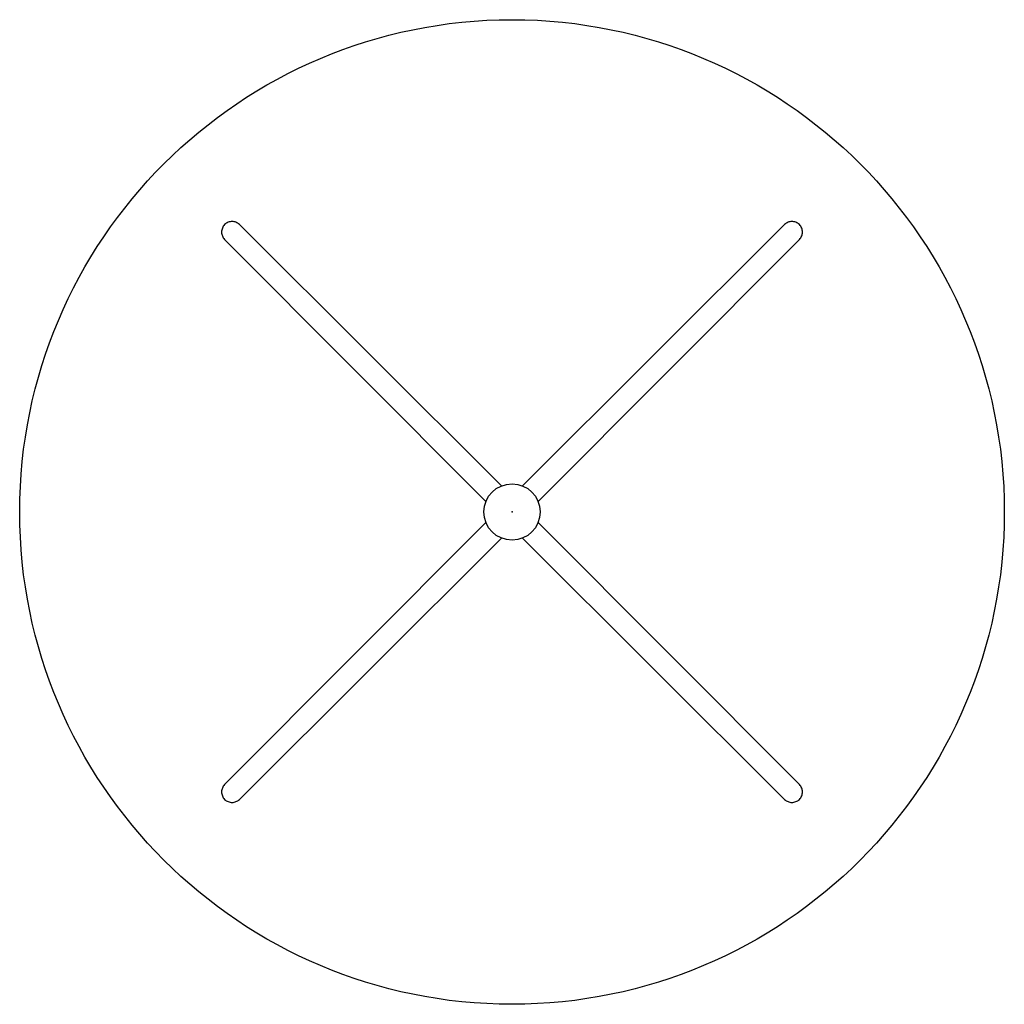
# Model space of a CAD drawing. Header units: inches. Extents: x -213 to 429, y -72 to 85.
# Tile 22 of 256: x -85 to -43, y -20 to 22. Entities that reach past the tile are written whole.
import ezdxf
from ezdxf.enums import TextEntityAlignment as Align

# ---------------------------------------------------------------- set-up
doc = ezdxf.new("R2010")
doc.units = ezdxf.units.IN
doc.header["$LTSCALE"] = 96
doc.header["$MEASUREMENT"] = 0
doc.header["$PDSIZE"] = -1
doc.linetypes.add('DASHEDX2', pattern=[1.5, 1, -0.5])
for name, color, linetype in [('A-FURN-P-TABLE', 3, 'Continuous'), ('A-FURN-P-TABLE-SUPPORT', 202, 'Continuous'), ('PSATTR', 7, 'Continuous')]:
    doc.layers.add(name, color=color, linetype=linetype)
doc.styles.get("Standard").update_dxf_attribs({"font": 'trebuc.ttf'})

# ---------------------------------------------------------------- blocks, each defined once
blk = doc.blocks.new('TARN-4242-LTSXNX-2D')
at = {"layer": 'A-FURN-P-TABLE'}
blk.add_circle((0, 0), 21, dxfattribs=at)
blk.add_point((0, 0), dxfattribs=at)
at = {"layer": 'A-FURN-P-TABLE-SUPPORT', "linetype": 'DASHEDX2'}
for p, q in [((-11.626, 12.258), (-0.453, 1.112)), ((0.453, 1.112), (11.626, 12.258)), ((-1.112, 0.453), (-12.258, 11.626)), ((12.258, 11.626), (1.112, 0.453)), ((-12.258, -11.626), (-1.112, -0.453)), ((1.112, -0.453), (12.258, -11.626)), ((-0.453, -1.112), (-11.626, -12.258)), ((11.626, -12.258), (0.453, -1.112))]:
    blk.add_line(p, q, dxfattribs=at)
at = {"layer": 'A-FURN-P-TABLE-SUPPORT'}
blk.add_circle((0, 0), 1.201, dxfattribs=at)
at = {"layer": 'A-FURN-P-TABLE-SUPPORT', "linetype": 'DASHEDX2'}
for centre, start, end in [((-11.942, 11.942), 45.0698, 224.9302), ((11.942, 11.942), 315.0698, 134.9302), ((-11.942, -11.942), 135.0698, 314.9302), ((11.942, -11.942), 225.0698, 44.9302)]:
    blk.add_arc(centre, 0.447, start, end, dxfattribs=at)
at = {"layer": 'PSATTR', "flags": 1}
for tag in ['PSON', 'PSMC', 'PSDH', 'PSPN', 'PSQT', 'PSEC', 'PST5', 'PST4', 'PST3', 'PST2', 'PST1']:
    blk.add_attdef(tag, text='', height=1, dxfattribs=at).set_placement((0, 0), align=Align.TOP_CENTER)

msp = doc.modelspace()

# ---------------------------------------------------------------- block references
msp.add_blockref('TARN-4242-LTSXNX-2D', (-63.689, 0.772))

doc.saveas('drawing.dxf')
